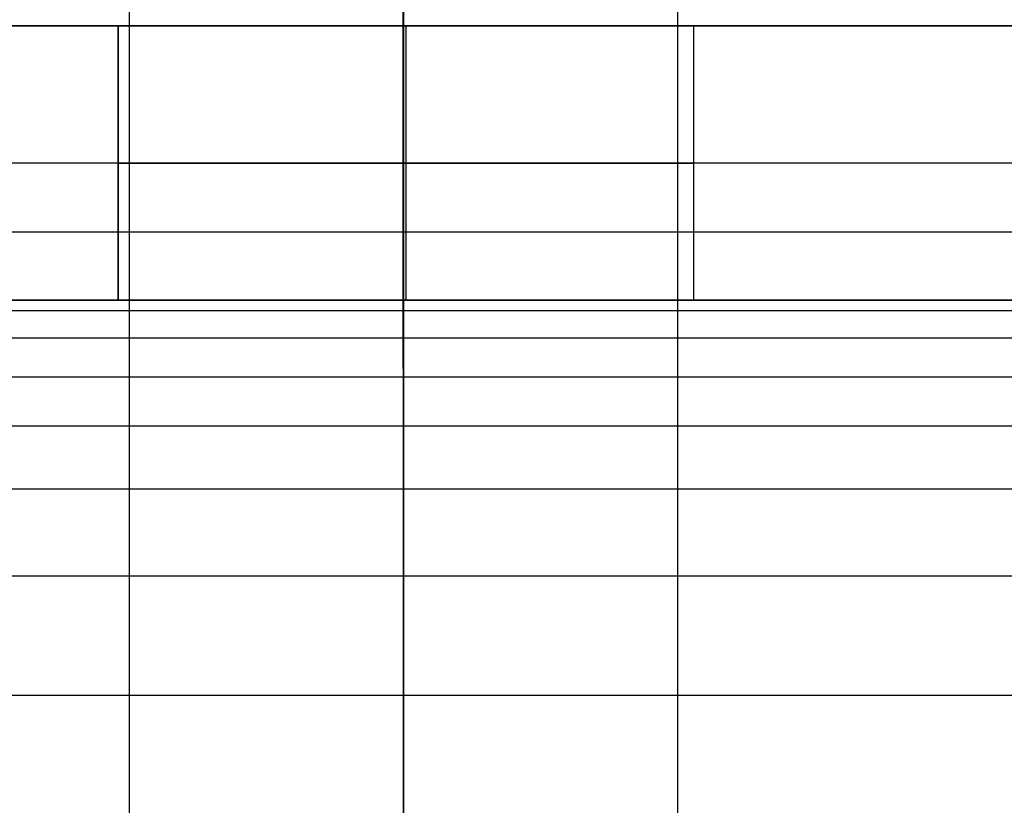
# Model space of a CAD drawing. Header units: millimetres. Extents: x -2489 to -2089, y -61 to 330.
# Tile 15 of 256: x -2481.65 to -2474.47, y 264.32 to 270.05. Entities that reach past the tile are written whole.
import ezdxf

# ---------------------------------------------------------------- set-up
doc = ezdxf.new("R2010")
doc.units = ezdxf.units.MM
doc.layers.get('0').update_dxf_attribs({"color": 18, "true_color": 0x000000})
doc.layers.add('Default', color=18, linetype='Continuous', true_color=0x000000)
doc.layers.add('Layer 01', color=18, linetype='Continuous', true_color=0x000000)

msp = doc.modelspace()

# ---------------------------------------------------------------- linework, layer by layer
at = {"color": 164, "true_color": 0x1c1cb1}
msp.add_rational_spline([(-2478.8472, 20.8902, 7.0097), (-2478.8472, 9.2433, 7.0097), (-2478.8472, -2.4037, 7.0097), (-2478.8472, -2.4558, 7.011), (-2478.8472, -2.5078, 7.0124), (-2478.8472, -2.5592, 7.0163), (-2478.8472, -2.6106, 7.0202), (-2478.8472, -2.6613, 7.0266), (-2478.8472, -2.7119, 7.0331), (-2478.8472, -2.7618, 7.042), (-2478.8472, -2.8116, 7.0509), (-2478.8472, -2.8606, 7.0622), (-2478.8472, -2.9096, 7.0736), (-2478.8472, -2.9576, 7.0872), (-2478.8472, -3.0056, 7.1009), (-2478.8472, -3.0527, 7.1168), (-2478.8472, -3.0997, 7.1327), (-2478.8472, -3.1457, 7.1509), (-2478.8472, -3.1917, 7.169), (-2478.8472, -3.2366, 7.1893), (-2478.8472, -3.2814, 7.2096), (-2478.8472, -3.3251, 7.232), (-2478.8472, -3.3687, 7.2544), (-2478.8472, -3.4112, 7.2788), (-2478.8472, -3.4536, 7.3032), (-2478.8472, -3.4947, 7.3296), (-2478.8472, -3.5358, 7.3559), (-2478.8472, -3.5755, 7.3842), (-2478.8472, -3.6152, 7.4124), (-2478.8472, -3.6535, 7.4425), (-2478.8472, -3.6917, 7.4726), (-2478.8472, -3.7285, 7.5044), (-2478.8472, -3.7652, 7.5363), (-2478.8472, -3.8004, 7.5698), (-2478.8472, -3.8356, 7.6034), (-2478.8472, -3.8691, 7.6386), (-2478.8472, -3.9027, 7.6737), (-2478.8472, -3.9345, 7.7105), (-2478.8472, -3.9664, 7.7472), (-2478.8472, -3.9965, 7.7855), (-2478.8472, -4.0265, 7.8238), (-2478.8472, -4.0548, 7.8635), (-2478.8472, -4.083, 7.9032), (-2478.8472, -4.1094, 7.9443), (-2478.8472, -4.1358, 7.9854), (-2478.8472, -4.1602, 8.0278), (-2478.8472, -4.1846, 8.0702), (-2478.8472, -4.207, 8.1139), (-2478.8472, -4.2293, 8.1576), (-2478.8472, -4.2496, 8.2024), (-2478.8472, -4.2699, 8.2473), (-2478.8472, -4.2881, 8.2932), (-2478.8472, -4.3062, 8.3392), (-2478.8472, -4.3222, 8.3863), (-2478.8472, -4.3381, 8.4333), (-2478.8472, -4.3518, 8.4814), (-2478.8472, -4.3654, 8.5294), (-2478.8472, -4.3767, 8.5784), (-2478.8472, -4.388, 8.6273), (-2478.8472, -4.397, 8.6772), (-2478.8472, -4.4059, 8.727), (-2478.8472, -4.4123, 8.7777), (-2478.8472, -4.4188, 8.8283), (-2478.8472, -4.4227, 8.8797), (-2478.8472, -4.4266, 8.9311), (-2478.8472, -4.4279, 8.9832), (-2478.8472, -4.4292, 9.0353), (-2478.8472, -4.4293, 22.904), (-2478.8472, -4.4293, 36.7726), (-2478.8472, -4.4255, 36.8903), (-2478.8472, -4.4217, 37.008), (-2478.8472, -4.4106, 37.1243), (-2478.8472, -4.3994, 37.2406), (-2478.8472, -4.381, 37.3553), (-2478.8472, -4.3626, 37.47), (-2478.8472, -4.3371, 37.5828), (-2478.8472, -4.3117, 37.6955), (-2478.8472, -4.2793, 37.8061), (-2478.8472, -4.2469, 37.9166), (-2478.8472, -4.2078, 38.0246), (-2478.8472, -4.1687, 38.1326), (-2478.8472, -4.123, 38.2378), (-2478.8472, -4.0773, 38.343), (-2478.8472, -4.0252, 38.445), (-2478.8472, -3.973, 38.5471), (-2478.8472, -3.9147, 38.6457), (-2478.8472, -3.8564, 38.7443), (-2478.8472, -3.7919, 38.8391), (-2478.8472, -3.7275, 38.934), (-2478.8472, -3.6572, 39.0248), (-2478.8472, -3.5868, 39.1157), (-2478.8472, -3.5108, 39.2022), (-2478.8472, -3.4347, 39.2886), (-2478.8472, -3.353, 39.3705), (-2478.8472, -3.2714, 39.4523), (-2478.8472, -3.1843, 39.5292), (-2478.8472, -3.0972, 39.6061), (-2478.8472, -3.0049, 39.6778), (-2478.8472, -2.9126, 39.7494), (-2478.8472, -2.8152, 39.8155), (-2478.8472, -2.7178, 39.8816), (-2478.8472, 134.2269, 123.0125), (-2478.8471, 271.1716, 206.1433), (-2478.8471, 271.269, 206.2094), (-2478.8471, 271.3664, 206.2755), (-2478.8471, 271.4587, 206.3471), (-2478.8471, 271.551, 206.4188), (-2478.8471, 271.6381, 206.4957), (-2478.8471, 271.7252, 206.5726), (-2478.8471, 271.8068, 206.6544), (-2478.8471, 271.8885, 206.7363), (-2478.8471, 271.9646, 206.8228), (-2478.8471, 272.0407, 206.9092), (-2478.8471, 272.111, 207.0001), (-2478.8471, 272.1813, 207.0909), (-2478.8471, 272.2458, 207.1858), (-2478.8471, 272.3102, 207.2806), (-2478.8471, 272.3685, 207.3792), (-2478.8471, 272.4269, 207.4778), (-2478.8471, 272.479, 207.5799), (-2478.8471, 272.5311, 207.6819), (-2478.8471, 272.5768, 207.7871), (-2478.8471, 272.6225, 207.8923), (-2478.8471, 272.6616, 208.0003), (-2478.8471, 272.7007, 208.1083), (-2478.8471, 272.7331, 208.2188), (-2478.8471, 272.7655, 208.3294), (-2478.8471, 272.7909, 208.4421), (-2478.8471, 272.8164, 208.5549), (-2478.8471, 272.8348, 208.6696), (-2478.8471, 272.8532, 208.7843), (-2478.8471, 272.8644, 208.9006), (-2478.8471, 272.8755, 209.017), (-2478.8471, 272.8793, 209.1346), (-2478.8471, 272.8831, 209.2523), (-2478.8471, 272.8831, 223.0846), (-2478.8471, 272.8831, 236.917), (-2478.8471, 272.8831, 245.484), (-2470.2801, 272.8831, 245.484), (-2461.7131, 272.8831, 245.484), (-2461.7131, 272.8831, 236.917)], [1, 1, 1, 1, 1, 1, 1, 1, 1, 1, 1, 1, 1, 1, 1, 1, 1, 1, 1, 1, 1, 1, 1, 1, 1, 1, 1, 1, 1, 1, 1, 1, 1, 1, 1, 1, 1, 1, 1, 1, 1, 1, 1, 1, 1, 1, 1, 1, 1, 1, 1, 1, 1, 1, 1, 1, 1, 1, 1, 1, 1, 1, 1, 1, 1, 1, 1, 1, 1, 1, 1, 1, 1, 1, 1, 1, 1, 1, 1, 1, 1, 1, 1, 1, 1, 1, 1, 1, 1, 1, 1, 1, 1, 1, 1, 1, 1, 1, 1, 1, 1, 1, 1, 1, 1, 1, 1, 1, 1, 1, 1, 1, 1, 1, 1, 1, 1, 1, 1, 1, 1, 1, 1, 1, 1, 1, 1, 1, 1, 1, 1, 1, 1, 1, 1, 1, 1, 0.707106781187, 1, 0.707106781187, 1], degree=2, knots=[0, 0, 0, 1, 1, 2, 2, 3, 3, 4, 4, 5, 5, 6, 6, 7, 7, 8, 8, 9, 9, 10, 10, 11, 11, 12, 12, 13, 13, 14, 14, 15, 15, 16, 16, 17, 17, 18, 18, 19, 19, 20, 20, 21, 21, 22, 22, 23, 23, 24, 24, 25, 25, 26, 26, 27, 27, 28, 28, 29, 29, 30, 30, 31, 31, 32, 32, 33, 33, 34, 34, 35, 35, 36, 36, 37, 37, 38, 38, 39, 39, 40, 40, 41, 41, 42, 42, 43, 43, 44, 44, 45, 45, 46, 46, 47, 47, 48, 48, 49, 49, 50, 50, 51, 51, 52, 52, 53, 53, 54, 54, 55, 55, 56, 56, 57, 57, 58, 58, 59, 59, 60, 60, 61, 61, 62, 62, 63, 63, 64, 64, 65, 65, 66, 66, 67, 67, 68, 68, 81.45703, 81.45703, 94.914059, 94.914059, 94.914059], dxfattribs=at)
at = {"layer": 'Default'}
for points, knots in [([(-2478.8471, 272.2528, 204.46), (-2478.8471, 272.2384, 204.4512), (-2478.8471, 272.2239, 204.4424), (-2478.8471, 272.2094, 204.4336), (-2478.8472, 180.9282, 149.0223), (-2478.8472, 89.6449, 93.6098), (-2478.8472, -1.6366, 38.1983)], [0, 0, 0, 0, 0.050752, 0.050752, 0.050752, 320.403431, 320.403431, 320.403431, 320.403431]), ([(-2476.8472, -2.7178, 39.8816), (-2476.8472, 88.5782, 95.3019), (-2476.8471, 179.8759, 150.7232), (-2476.8471, 271.1716, 206.1433), (-2476.8471, 271.1716, 206.1433), (-2476.8471, 271.1716, 206.1433), (-2476.8471, 271.1716, 206.1433)], [57.915339, 57.915339, 57.915339, 57.915339, 378.318744, 378.318744, 378.318744, 378.318747, 378.318747, 378.318747, 378.318747]), ([(-2478.8472, -3.799, 41.565), (-2478.8472, -3.7845, 41.5737), (-2478.8472, -3.7701, 41.5825), (-2478.8472, -3.7556, 41.5913), (-2478.8472, 87.5259, 97.0028), (-2478.8472, 178.8091, 152.4153), (-2478.8471, 270.0904, 207.8266)], [0, 0, 0, 0, 0.050727, 0.050727, 0.050727, 320.40338, 320.40338, 320.40338, 320.40338])]:
    msp.add_open_spline(points, degree=3, knots=knots, dxfattribs=at)
msp.add_open_spline([(-2480.8472, -2.7178, 39.8816), (-2480.8472, 88.5782, 95.3019), (-2480.8471, 179.8759, 150.7232), (-2480.8471, 271.1716, 206.1433)], degree=3, dxfattribs=at)
at = {"layer": 'Layer 01'}
for p, q in [((-2488.8294, 270, 5), (-2479.4697, 270, 5)), ((-2480.9294, 270, 7), (-2476.7294, 270, 7)), ((-2478.8294, 270, 9.1), (-2478.8294, 270, 4.9)), ((-2478.8294, 268, 4.9), (-2478.8294, 270, 4.9)), ((-2478.8294, 268, 9.1), (-2478.8294, 270, 9.1)), ((-2478.1891, 270, 5), (-2467.4697, 270, 5)), ((-2288.8294, 269), (-2487.8294, 269)), ((-2488.8294, 268, 5), (-2479.4697, 268, 5)), ((-2480.9294, 268, 7), (-2476.7294, 268, 7)), ((-2478.8294, 268, 9.1), (-2478.8294, 268, 4.9)), ((-2478.1891, 268, 5), (-2467.4697, 268, 5))]:
    msp.add_line(p, q, dxfattribs=at)
at = {"layer": 'Layer 01', "extrusion": (0, 1, 0)}
for start, end in [(180, 0), (0, 180)]:
    msp.add_arc((2478.8294, 7, 269), 2.1, start, end, dxfattribs=at)
at = {"layer": 'Layer 01'}
for points, degree in [([(-2288.8294, 270, 10), (-2388.8294, 270, 10), (-2488.8294, 270, 10)], 2), ([(-2487.8294, 270), (-2388.3294, 270), (-2288.8294, 270)], 2), ([(-2480.9294, 268, 7), (-2480.9294, 269, 7), (-2480.9294, 270, 7)], 2), ([(-2480.9294, 270, 7), (-2480.9294, 269, 7), (-2480.9294, 268, 7)], 2), ([(-2478.8294, 268, 4.9), (-2478.8294, 269, 4.9), (-2478.8294, 270, 4.9)], 2), ([(-2478.8294, 268, 9.1), (-2478.8294, 269, 9.1), (-2478.8294, 270, 9.1)], 2), ([(-2476.7294, 268, 7), (-2476.7294, 269, 7), (-2476.7294, 270, 7)], 2), ([(-2488.8294, 268.5, 14.5), (-2388.8294, 268.5, 14.5), (-2288.8294, 268.5, 14.5)], 2), ([(-2488.8294, 268, 10), (-2422.1627, 268, 10), (-2355.496, 268, 10), (-2288.8294, 268, 10)], 3), ([(-2288.8294, 268), (-2388.3294, 268), (-2487.8294, 268)], 2), ([(-2488.8294, 267.9264, 11.1234), (-2388.8294, 267.9264, 11.1234), (-2288.8294, 267.9264, 11.1234)], 2), ([(-2488.8294, 267.7276, 11.9925), (-2388.8294, 267.7276, 11.9925), (-2288.8294, 267.7276, 11.9925)], 2), ([(-2488.8294, 267.4413, 12.6273), (-2388.8294, 267.4413, 12.6273), (-2288.8294, 267.4413, 12.6273)], 2), ([(-2488.8294, 267.0858, 13.0858), (-2388.8294, 267.0858, 13.0858), (-2288.8294, 267.0858, 13.0858)], 2), ([(-2488.8294, 266.6273, 13.4413), (-2388.8294, 266.6273, 13.4413), (-2288.8294, 266.6273, 13.4413)], 2), ([(-2488.8294, 265.9925, 13.7276), (-2388.8294, 265.9925, 13.7276), (-2288.8294, 265.9925, 13.7276)], 2), ([(-2488.8294, 265.1234, 13.9264), (-2388.8294, 265.1234, 13.9264), (-2288.8294, 265.1234, 13.9264)], 2)]:
    msp.add_open_spline(points, degree=degree, dxfattribs=at)
at = {"layer": 'Layer 01', "extrusion": (0, 1, 0)}
for points, weights, knots in [([(-2476.7294, 270, 7), (-2476.7294, 270, 4.9), (-2478.8294, 270, 4.9), (-2480.9294, 270, 4.9), (-2480.9294, 270, 7), (-2480.9294, 270, 9.1), (-2478.8294, 270, 9.1), (-2476.7294, 270, 9.1), (-2476.7294, 270, 7)], [1, 0.707106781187, 1, 0.707106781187, 1, 0.707106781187, 1, 0.707106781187, 1], [0, 0, 0, 1.884956, 1.884956, 3.769911, 3.769911, 5.654867, 5.654867, 7.539822, 7.539822, 7.539822]), ([(-2476.7294, 270, 7), (-2476.7294, 270, 9.1), (-2478.8294, 270, 9.1), (-2480.9294, 270, 9.1), (-2480.9294, 270, 7)], [1, 0.707106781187, 1, 0.707106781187, 1], [-8.4, -8.4, -8.4, -4.2, -4.2, 0, 0, 0]), ([(-2476.7294, 269, 7), (-2476.7294, 269, 4.9), (-2478.8294, 269, 4.9), (-2480.9294, 269, 4.9), (-2480.9294, 269, 7), (-2480.9294, 269, 9.1), (-2478.8294, 269, 9.1), (-2476.7294, 269, 9.1), (-2476.7294, 269, 7)], [1, 0.707106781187, 1, 0.707106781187, 1, 0.707106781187, 1, 0.707106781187, 1], [0, 0, 0, 1.884956, 1.884956, 3.769911, 3.769911, 5.654867, 5.654867, 7.539822, 7.539822, 7.539822]), ([(-2476.7294, 268, 7), (-2476.7294, 268, 4.9), (-2478.8294, 268, 4.9), (-2480.9294, 268, 4.9), (-2480.9294, 268, 7), (-2480.9294, 268, 9.1), (-2478.8294, 268, 9.1), (-2476.7294, 268, 9.1), (-2476.7294, 268, 7)], [1, 0.707106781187, 1, 0.707106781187, 1, 0.707106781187, 1, 0.707106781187, 1], [0, 0, 0, 1.884956, 1.884956, 3.769911, 3.769911, 5.654867, 5.654867, 7.539822, 7.539822, 7.539822])]:
    msp.add_rational_spline(points, weights, degree=2, knots=knots, dxfattribs=at)
at = {"layer": 'Layer 01', "extrusion": (1.14483e-29, 1, -5.41366e-14)}
msp.add_rational_spline([(-2476.7294, 270, 7), (-2476.7294, 270, 4.9), (-2478.8294, 270, 4.9), (-2480.9294, 270, 4.9), (-2480.9294, 270, 7)], [1, 0.707106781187, 1, 0.707106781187, 1], degree=2, knots=[0, 0, 0, 4.2, 4.2, 8.4, 8.4, 8.4], dxfattribs=at)
at = {"layer": 'Layer 01'}
msp.add_open_spline([(-2476.7294, 268, 7), (-2476.7294, 268.1807, 7), (-2476.7294, 268.3615, 7), (-2476.7294, 269.1807, 7), (-2476.7294, 270, 7)], degree=2, knots=[0, 0, 0, 0.361474, 0.361474, 2, 2, 2], dxfattribs=at)
at = {"layer": 'Layer 01', "extrusion": (1.14483e-29, -1, 2.70683e-14)}
msp.add_rational_spline([(-2480.9294, 268, 7), (-2480.9294, 268, 4.9), (-2478.8294, 268, 4.9), (-2476.7294, 268, 4.9), (-2476.7294, 268, 7)], [1, 0.707106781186, 1, 0.707106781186, 1], degree=2, knots=[0, 0, 0, 4.2, 4.2, 8.4, 8.4, 8.4], dxfattribs=at)
at = {"layer": 'Layer 01', "extrusion": (0, -1, -2.70683e-14)}
msp.add_rational_spline([(-2480.9294, 268, 7), (-2480.9294, 268, 9.1), (-2478.8294, 268, 9.1), (-2476.7294, 268, 9.1), (-2476.7294, 268, 7)], [1, 0.707106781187, 1, 0.707106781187, 1], degree=2, knots=[-8.4, -8.4, -8.4, -4.2, -4.2, 0, 0, 0], dxfattribs=at)

doc.saveas('drawing.dxf')
